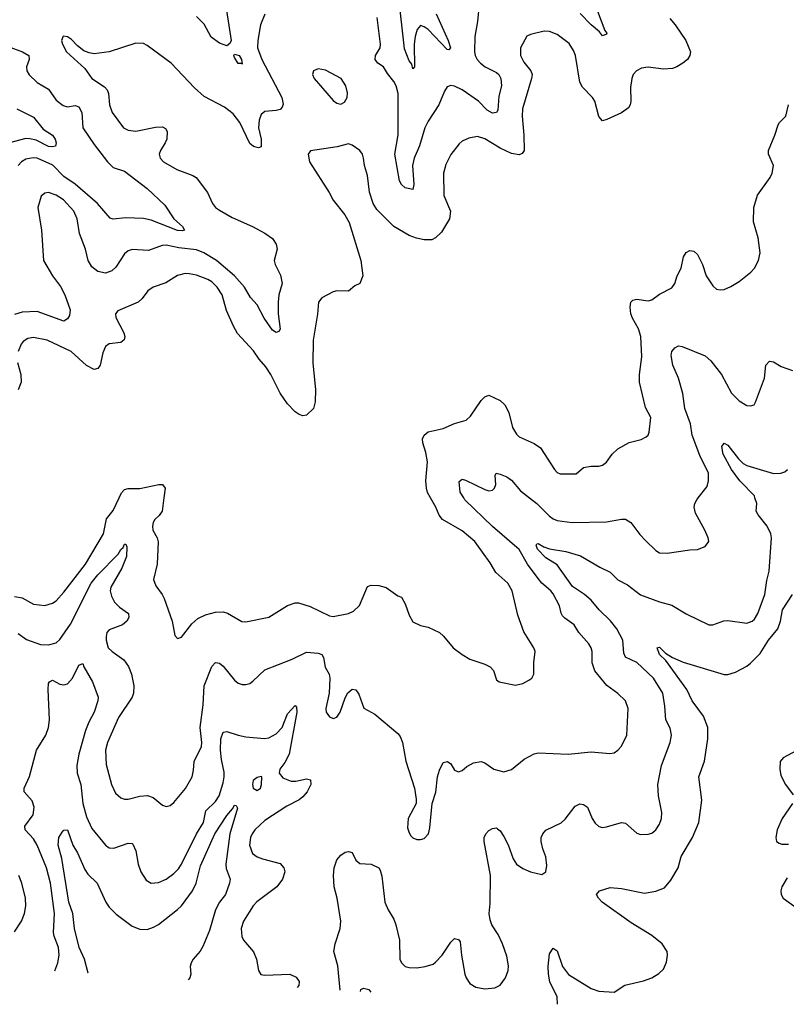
# Model space of a CAD drawing. Header units: inches. Extents: x 1173000 to 1307049, y 522583 to 678455.
# Tile 111 of 256: x 1234698 to 1238738, y 527331 to 532519. Entities that reach past the tile are written whole.
import ezdxf

# ---------------------------------------------------------------- set-up
doc = ezdxf.new("R2010")
doc.units = ezdxf.units.IN
doc.header["$MEASUREMENT"] = 0
doc.layers.add('B2532', color=7, linetype='Continuous')
doc.layers.add('B2533', color=7, linetype='Continuous')

msp = doc.modelspace()

# ---------------------------------------------------------------- linework, layer by layer
at = {"layer": 'B2532', "color": 5}
for points, elevation in [([(1234670, 529480.6), (1234710, 529472.6), (1234770, 529439.1), (1234830, 529433.4), (1234870, 529444.6), (1234890, 529457.4), (1234930, 529502.8), (1235045, 529650), (1235139.9, 529810), (1235155.5, 529890), (1235190, 529933.4), (1235221.6, 530000)], 780), ([(1234690, 529285), (1234733.4, 529253.4), (1234806.9, 529226.9), (1234850, 529225.3), (1234890, 529235.4), (1234910, 529253.2), (1234966.1, 529333.9), (1235075.1, 529550), (1235110, 529593.5), (1235216.2, 529703.8), (1235230, 529727.2), (1235242.2, 529737.8), (1235250, 529756.3), (1235256.3, 529756.3), (1235262.5, 529742.5), (1235260.1, 529690), (1235236.8, 529630), (1235177.4, 529530), (1235174.5, 529510), (1235181.7, 529481.7), (1235198, 529450), (1235223.4, 529423.4), (1235270.7, 529390), (1235273.4, 529370), (1235262, 529350), (1235238.8, 529330), (1235170, 529304.7), (1235157.4, 529290), (1235152.9, 529270), (1235153.1, 529250), (1235164.6, 529210), (1235184.4, 529190), (1235245.7, 529145.7), (1235270.8, 529110.8), (1235287.3, 529070), (1235299.6, 529010), (1235296.9, 528970), (1235290.2, 528950), (1235218, 528842), (1235160.9, 528710), (1235149.2, 528670), (1235154.2, 528594.2), (1235180.9, 528490), (1235203.2, 528443.2), (1235230, 528419.5), (1235250, 528412.2), (1235270, 528412), (1235330, 528428.8), (1235371.6, 528431.6), (1235400.9, 528420.9), (1235450, 528380.7), (1235470, 528374), (1235490, 528378.8), (1235510, 528394.8), (1235571, 528469), (1235606, 528530), (1235614.3, 528565.7), (1235617.8, 528610), (1235655.7, 528690), (1235657.5, 528710), (1235649.3, 528790), (1235663.9, 528910), (1235669.9, 529010), (1235710, 529110.5), (1235730, 529132.4), (1235750, 529128.8), (1235770, 529113.1), (1235830, 529038.9), (1235850, 529023.1), (1235870, 529016), (1235890, 529017), (1235910, 529022.4), (1235926.1, 529033.9), (1235990, 529093.4), (1236134, 529150), (1236210, 529187.6), (1236270, 529182.2), (1236290, 529173.8), (1236298.1, 529158.1), (1236308.5, 529108.5), (1236328.1, 529070), (1236332.7, 529050), (1236329.2, 528970), (1236310.3, 528890), (1236312.4, 528870), (1236330, 528846), (1236350, 528836.4), (1236370, 528844.4), (1236386.3, 528870), (1236413.1, 528946.9), (1236427.6, 528972.4), (1236450, 528992.2), (1236468.5, 528988.5), (1236485.2, 528965.3), (1236511.9, 528891.9), (1236570, 528859.5), (1236690, 528758.3), (1236702.8, 528742.8), (1236715.8, 528710), (1236732.4, 528612.4), (1236778.4, 528470), (1236787.9, 528412.1), (1236787.7, 528390), (1236744.6, 528310), (1236742, 528262), (1236750, 528234.8), (1236759.9, 528219.9), (1236770, 528208.4), (1236790, 528199.3), (1236810, 528199.3), (1236830, 528205.5), (1236851.5, 528230), (1236859.4, 528260.6), (1236872, 528390), (1236891.1, 528448.9), (1236899.6, 528530), (1236910, 528564.7), (1236930, 528604.7), (1236952, 528610), (1236970, 528598), (1236990, 528564.7), (1237010, 528556), (1237030, 528562.8), (1237055.1, 528584.9), (1237090, 528603.8), (1237130, 528610.4), (1237150, 528604), (1237196, 528570), (1237250, 528557.1), (1237290, 528568.5), (1237356.2, 528623.8), (1237408.5, 528651.6), (1237430, 528657), (1237588.9, 528648.9), (1237710, 528662), (1237807.9, 528652.1), (1237830, 528657.1), (1237850, 528670.5), (1237870, 528690.6), (1237897.7, 528750), (1237904, 528890), (1237889.8, 528929.8), (1237850, 528969.7), (1237791.5, 529011.5), (1237729.2, 529089.2), (1237715.3, 529130), (1237715.1, 529190), (1237709.8, 529210), (1237697.6, 529230), (1237644.2, 529290), (1237620.5, 529330), (1237570, 529365.6), (1237558.7, 529378.7), (1237551.4, 529391.4), (1237542, 529430), (1237510, 529494.4), (1237497.7, 529510), (1237450, 529550.6), (1237430, 529575), (1237373.8, 529650), (1237330, 529727.4), (1237188.9, 529848.9), (1237044.4, 529990), (1237038.2, 530000)], 760), ([(1235458, 530000), (1235448.2, 529930), (1235433.2, 529906.8), (1235410, 529885.7), (1235400.9, 529870), (1235397.4, 529850), (1235399.8, 529830), (1235423, 529790), (1235428.3, 529768.3), (1235421.7, 529650), (1235403.6, 529570), (1235415.6, 529535.6), (1235449.1, 529490), (1235458.5, 529470), (1235501.3, 529350), (1235514.8, 529274.8), (1235530, 529258), (1235550, 529266), (1235604.4, 529335.6), (1235636.2, 529363.8), (1235676.2, 529383.8), (1235730, 529398), (1235770, 529398.5), (1235792.3, 529392.3), (1235868.9, 529348.9), (1235890, 529345.7), (1236010, 529371.5), (1236110, 529432.3), (1236150, 529446.5), (1236167.3, 529447.3), (1236227.9, 529427.9), (1236330, 529378), (1236350, 529375.5), (1236430, 529390.5), (1236456.6, 529403.4), (1236488.1, 529431.9), (1236530, 529533.4), (1236550, 529539.3), (1236590, 529537.6), (1236630, 529528.2), (1236690, 529482.8), (1236710, 529476), (1236730, 529441), (1236750, 529381), (1236770, 529346.8), (1236810, 529326.8), (1236850, 529318.8), (1236910, 529290.4), (1236931.3, 529271.3), (1236981.6, 529210), (1237030, 529174.4), (1237070, 529150.5), (1237150, 529124), (1237178, 529110), (1237194.8, 529090), (1237210, 529041), (1237224.7, 529030), (1237310, 529013.4), (1237350, 529022), (1237381.2, 529038.8), (1237397.2, 529050), (1237407, 529070), (1237407.2, 529132.8), (1237415.1, 529190), (1237407, 529210), (1237354.1, 529294.1), (1237322.5, 529382.5), (1237292.4, 529510), (1237269.6, 529550), (1237207.1, 529607.1), (1237177, 529657), (1237096.4, 529770), (1237030, 529826.6), (1236925.6, 529885.6), (1236908.5, 529908.5), (1236891.1, 529950), (1236863.2, 530000)], 780), ([(1236386.1, 527405.1), (1236374.4, 527534.4), (1236354, 527610), (1236360.8, 527650), (1236387.5, 527730), (1236391.1, 527770), (1236371.6, 527890), (1236355.2, 527950), (1236351.2, 528010), (1236355.8, 528050), (1236370, 528092.4), (1236390, 528117.6), (1236413.4, 528133.4), (1236430, 528136.3), (1236450, 528130.8), (1236470, 528091), (1236490, 528074), (1236550, 528070.4), (1236590, 528050.4), (1236598, 528038), (1236607, 528007), (1236621.8, 527870), (1236639.6, 527830), (1236670, 527779.3), (1236680.7, 527750), (1236699.5, 527670), (1236701.7, 527570), (1236710.4, 527550), (1236730, 527530.4), (1236750, 527524.6), (1236790, 527524), (1236835.3, 527530), (1236876.3, 527543.7), (1236890, 527552.7), (1236924.2, 527590), (1236970, 527658.8), (1236990, 527678), (1236996.9, 527676.9), (1237010, 527672), (1237019.8, 527659.8), (1237026.7, 527590), (1237044, 527490), (1237050.3, 527470), (1237070, 527440.3), (1237101.5, 527421.5), (1237150, 527412.9), (1237202.3, 527417.7), (1237230, 527431.4), (1237258.9, 527470), (1237271.3, 527510), (1237273.6, 527533.6), (1237265.3, 527585.3), (1237243, 527650), (1237219.5, 527699.5), (1237186.6, 527750), (1237176.6, 527776.6), (1237172.3, 527810), (1237177.6, 527862.4), (1237179.8, 528010), (1237146.2, 528190), (1237145.7, 528210), (1237153.6, 528230), (1237170, 528246.4), (1237190, 528257), (1237210, 528260.5), (1237216.2, 528256.2), (1237230, 528245.5), (1237250, 528214.9), (1237271.5, 528171.5), (1237298.5, 528098.5), (1237316.5, 528070), (1237350, 528046.4), (1237390, 528029.1), (1237450, 528015.5), (1237471.1, 528028.9), (1237476.6, 528063.4), (1237470, 528109), (1237454.2, 528150), (1237446.9, 528190), (1237446.9, 528210), (1237454.3, 528230), (1237470.8, 528249.2), (1237552.2, 528287.8), (1237573, 528307), (1237625.2, 528374.8), (1237650, 528388), (1237670, 528384.9), (1237690.4, 528370), (1237714.9, 528310), (1237730, 528286.4), (1237750, 528267.4), (1237770, 528263.1), (1237790, 528266), (1237870, 528288.7), (1237890, 528284.9), (1237950, 528232.7), (1237970, 528226.4), (1238010, 528227), (1238030, 528232.4), (1238051.1, 528250), (1238070, 528280.5), (1238080.4, 528310), (1238082.8, 528342.8), (1238065.1, 528430), (1238061.5, 528490), (1238079.8, 528590), (1238125.4, 528710), (1238133.7, 528750), (1238126.4, 528786.4), (1238102.7, 528830), (1238098.2, 528901.8), (1238087.2, 528970), (1238038.7, 529050), (1237950, 529132.7), (1237890, 529160.5), (1237881.4, 529181.4), (1237876.1, 529250), (1237845.7, 529310), (1237812.1, 529352.1), (1237751.4, 529410), (1237710, 529460.8), (1237675.1, 529490), (1237612.1, 529532.1), (1237530, 529647.1), (1237470, 529684.1), (1237427.2, 529730), (1237419.1, 529750), (1237422.4, 529757.6), (1237430, 529759.6), (1237461, 529741), (1237490, 529730.8), (1237576.3, 529716.3), (1237653.6, 529693.6), (1237754.5, 529634.5), (1237810, 529607.6), (1237850, 529568.6), (1237900.8, 529540.8), (1237970, 529488.4), (1238070, 529451.1), (1238135.2, 529435.2), (1238210, 529388.9), (1238329.4, 529330.6), (1238350, 529330.4), (1238408.8, 529351.2), (1238430, 529354), (1238530, 529339.5), (1238557.6, 529350), (1238570, 529360.3), (1238588.6, 529390), (1238625.6, 529490), (1238635.2, 529564.8), (1238647, 529613), (1238660.3, 529790), (1238656.4, 529810), (1238638, 529850), (1238589.6, 529910), (1238579.6, 529930), (1238582.3, 529970), (1238573, 530000)], 740), ([(1237384.7, 530000), (1237423.7, 529970), (1237490, 529903.1), (1237510, 529888.9), (1237530, 529880.8), (1237610, 529869.3), (1237790, 529873.4), (1237870, 529887.9), (1237890, 529887.2), (1237918, 529870), (1237966.4, 529806.4), (1237995.6, 529775.6), (1238050, 529721.6), (1238070, 529710.6), (1238110, 529707.7), (1238230, 529726.7), (1238270, 529727.7), (1238310, 529744), (1238329.2, 529770), (1238326.6, 529790), (1238309.5, 529830), (1238259.2, 529919.2), (1238252.4, 529950), (1238255.4, 529970), (1238266.6, 529990), (1238274.3, 530000)], 760), ([(1237532.4, 527331.4), (1237529.8, 527370), (1237491.2, 527450), (1237483.9, 527490), (1237482.8, 527530), (1237490, 527598), (1237510, 527627.3), (1237530, 527613.4), (1237557.9, 527530), (1237589.3, 527489.3), (1237710, 527414.5), (1237750, 527401.1), (1237830, 527395.5), (1237887.9, 527432.1), (1237985.5, 527454.5), (1238029, 527471), (1238066.9, 527493.1), (1238090, 527517.1), (1238107.1, 527552.9), (1238112.8, 527590), (1238109.8, 527610), (1238084.2, 527650), (1238030, 527694.1), (1237921, 527761), (1237768.2, 527870), (1237747.8, 527890), (1237738.4, 527910), (1237753.2, 527930), (1237810, 527946.2), (1237870, 527942.2), (1237990, 527916.9), (1238050, 527926.7), (1238095.6, 527944.5), (1238130, 527984.9), (1238167.8, 528050), (1238183.5, 528110), (1238244.2, 528210), (1238276.5, 528290), (1238293.7, 528406.3), (1238277.8, 528530), (1238306.8, 528613.2), (1238324.5, 528730), (1238324.1, 528790), (1238301.2, 528850), (1238241.6, 528930), (1238214.3, 528990), (1238102.6, 529142.6), (1238070, 529175.3), (1238058, 529210), (1238070, 529213.4), (1238101.3, 529181.3), (1238138.3, 529158.3), (1238193.7, 529133.7), (1238410, 529069.1), (1238430.8, 529069.2), (1238470, 529082), (1238530, 529112.6), (1238550, 529129.1), (1238601, 529179), (1238645, 529250), (1238693.3, 529310), (1238708.3, 529350), (1238718.4, 529410), (1238770, 529490.3)], 720), ([(1234882.5, 527507.6), (1234899.3, 527550), (1234905.5, 527590), (1234901.8, 527630), (1234879.1, 527690), (1234875.8, 527710), (1234881.7, 527810), (1234860.8, 527970), (1234839.1, 528050), (1234790, 528169.7), (1234770, 528203.5), (1234726.2, 528250), (1234723.9, 528270), (1234769, 528330), (1234774.3, 528370), (1234763, 528403), (1234720.5, 528450), (1234720.5, 528470), (1234748.9, 528531.1), (1234785.6, 528670), (1234834.8, 528750), (1234849.8, 528790), (1234854.8, 528830), (1234847.3, 528990), (1234850, 529021), (1234855.1, 529030), (1234870, 529038.7), (1234910, 529018), (1234930, 529014.9), (1234950, 529020.5), (1234975.6, 529050), (1235010, 529118.8), (1235030, 529126.8), (1235035.2, 529110), (1235081.9, 529030), (1235111.5, 528950), (1235110.1, 528930), (1235089.6, 528870), (1235061.6, 528818.4), (1235045.3, 528774.7), (1235009.5, 528650), (1234998.6, 528590), (1235001.3, 528550), (1235020.1, 528490), (1235031.1, 528390), (1235050, 528319.5), (1235077.2, 528257.2), (1235150, 528170.3), (1235170, 528155.6), (1235193.4, 528153.4), (1235270, 528179.7), (1235290, 528178.9), (1235294.6, 528174.6), (1235310, 528140.7), (1235322.9, 528070), (1235336.5, 528030), (1235364.8, 527984.8), (1235390, 527970.3), (1235430, 527973.1), (1235470, 527991.4), (1235510, 528020.2), (1235534.1, 528045.9), (1235551.3, 528070), (1235629.9, 528230.1), (1235666.2, 528290), (1235678.1, 528350), (1235730, 528400.5), (1235748.8, 528430), (1235770, 528497.6), (1235775.4, 528530), (1235775.2, 528555.2), (1235760.7, 528620.7), (1235755.9, 528670), (1235757.5, 528730), (1235770, 528764.9), (1235790, 528769), (1235850, 528749), (1235890, 528741.3), (1235987.3, 528732.7), (1236010, 528736.1), (1236050, 528757.3), (1236080.9, 528790), (1236110, 528861.1), (1236150, 528904.9), (1236156.7, 528896.7), (1236157.5, 528870), (1236118, 528650), (1236095.4, 528604.6), (1236068.9, 528570), (1236064.4, 528550), (1236084.8, 528524.8), (1236127.9, 528507.9), (1236153.6, 528506.4), (1236210, 528519.3), (1236230, 528514.8), (1236231.6, 528490), (1236213.6, 528450), (1236190, 528424.2), (1236170, 528408.9), (1236104.9, 528375.1), (1235990, 528300.2), (1235936.5, 528250), (1235922.8, 528230), (1235913.8, 528210), (1235908.1, 528170), (1235925.4, 528125.4), (1235948.4, 528108.4), (1235977, 528097), (1236070, 528072.8), (1236090.2, 528050.2), (1236094.4, 528030), (1236082.6, 527990), (1236052.2, 527950), (1235948.3, 527871.7), (1235927.7, 527850), (1235876.9, 527770), (1235864.9, 527730), (1235868.2, 527688.2), (1235877.6, 527670), (1235930, 527607.7), (1235944.9, 527570), (1235956.4, 527510), (1235968.7, 527488.7), (1235990, 527484.4), (1236122, 527490), (1236154.4, 527474.4), (1236170, 527451), (1236168, 527430), (1236159.7, 527419.1)], 740), ([(1238790, 528667.5), (1238720.9, 528630), (1238706, 528610), (1238703.2, 528570), (1238710, 528537.3), (1238733.4, 528490), (1238774.8, 528434.8)], 720), ([(1235058.9, 527496), (1235039.4, 527570), (1235010.8, 527630), (1234986.3, 527730), (1234977.5, 527810), (1234957.1, 527870), (1234919.2, 528099.2), (1234900.7, 528170), (1234903.8, 528210), (1234921.4, 528238.6), (1234930, 528248.4), (1234950, 528251), (1234978.6, 528170), (1235002, 528130), (1235041.3, 528041.3), (1235057, 528017), (1235106.5, 527970), (1235152.1, 527870), (1235170, 527843.2), (1235206.6, 527806.6), (1235290, 527743.9), (1235330, 527727.3), (1235370, 527726.4), (1235402.7, 527737.3), (1235430, 527752.7), (1235530, 527831), (1235550, 527850.2), (1235609.3, 527930), (1235627.1, 527970), (1235650, 528060.3), (1235725.6, 528230), (1235790, 528326), (1235819.4, 528360.6), (1235830, 528381.3), (1235839.2, 528379.2), (1235844.9, 528364.9), (1235805.6, 528230), (1235783.8, 528070), (1235786.1, 528046.1), (1235806.4, 527990), (1235804, 527970), (1235781.5, 527910), (1235750, 527868.8), (1235730.1, 527830), (1235698.9, 527721.1), (1235663.5, 527636.5), (1235649, 527611), (1235611.7, 527570), (1235600.7, 527550), (1235596.1, 527530), (1235600.2, 527490), (1235594.9, 527470), (1235585.8, 527460)], 720), ([(1238770.2, 528390), (1238716.1, 528310), (1238690.2, 528250), (1238683.2, 528210), (1238685.7, 528190), (1238699.6, 528179.6), (1238714.9, 528174.9), (1238750, 528175)], 720), ([(1234670, 527713.7), (1234706.6, 527770), (1234722.2, 527810), (1234730.8, 527850), (1234728.6, 527890), (1234709.7, 527970), (1234692.4, 528010)], 760), ([(1238743, 527997), (1238714.6, 527950), (1238708.8, 527930), (1238710.3, 527910.3), (1238722.4, 527890), (1238796.9, 527836.9)], 720), ([(1236494, 527398.4), (1236496.1, 527410), (1236510, 527416.6), (1236537.1, 527410), (1236547.5, 527395)], 720)]:
    msp.add_lwpolyline(points, dxfattribs=dict(at, elevation=elevation))
at = {"layer": 'B2532', "color": 5, "elevation": 740}
msp.add_lwpolyline([(1235971.2, 528531.2), (1235950, 528526.6), (1235928.6, 528510), (1235924.7, 528490), (1235928.5, 528470), (1235950, 528458.4), (1235966.6, 528470), (1235972, 528490), (1235974, 528530)], close=True, dxfattribs=at)
at = {"layer": 'B2533', "color": 5}
for points, elevation in [([(1236893, 532550), (1236956.4, 532410), (1236968.4, 532371.6), (1236959.4, 532360.6), (1236950, 532361.6), (1236850, 532467.2), (1236830, 532482.2), (1236810, 532488.5), (1236792.1, 532467.9), (1236781.5, 532430), (1236777.4, 532390), (1236778, 532270), (1236770, 532260.9), (1236764.1, 532284.1), (1236750, 532301.6), (1236726, 532366), (1236693.9, 532650)], 740), ([(1237119.3, 532600.7), (1237111.2, 532510), (1237096.5, 532430), (1237094, 532350), (1237097.8, 532330), (1237108.4, 532310), (1237126.8, 532290), (1237150.2, 532270), (1237210, 532240.7), (1237222.6, 532230), (1237233.9, 532210), (1237236.4, 532170), (1237223, 532117), (1237217.2, 532042.8), (1237210, 532029.9), (1237190, 532025.9), (1237162.2, 532042.2), (1237115.6, 532090), (1237030, 532148.7), (1236990, 532168.2), (1236970, 532172.8), (1236950, 532164.5), (1236936.9, 532143.1), (1236907.3, 532070), (1236850, 531984), (1236832.6, 531950), (1236804.9, 531855.1), (1236777.5, 531790), (1236768.6, 531750), (1236775.5, 531650), (1236770, 531624.5), (1236730, 531634), (1236709.9, 531649.9), (1236699.8, 531670), (1236675.4, 531810), (1236691.6, 531911.6), (1236692.5, 532130), (1236681.9, 532170), (1236670, 532193.8), (1236635.7, 532235.7), (1236614.4, 532270), (1236585, 532290), (1236571.4, 532310), (1236572.8, 532330), (1236596.9, 532370), (1236599.7, 532390), (1236582.3, 532530)], 760), ([(1235990, 532549), (1235967.7, 532492.2), (1235952, 532410), (1235951.9, 532370), (1235973, 532310), (1236079.7, 532110), (1236085.9, 532074.1), (1236081, 532059), (1236070, 532046.2), (1236050, 532039.8), (1235990, 532035.3), (1235970, 532018.7), (1235959, 531990), (1235956.1, 531950), (1235970.2, 531889.8), (1235970.4, 531850), (1235955.9, 531844.1), (1235930, 531851.8), (1235910, 531867.6), (1235858.2, 531978.2), (1235823.6, 532023.6), (1235777.6, 532057.6), (1235670, 532114.7), (1235619.6, 532159.6), (1235496.3, 532290), (1235370, 532382.7), (1235350, 532393.7), (1235310, 532395.6), (1235170, 532349.8), (1235090, 532339.2), (1235063.7, 532343.7), (1235035.6, 532355.6), (1235001.7, 532381.7), (1234970, 532415.1), (1234950, 532429), (1234927.1, 532432.9), (1234918.8, 532410), (1234923, 532390), (1234944.9, 532350), (1235041.6, 532261.6), (1235077.7, 532210), (1235145, 532165), (1235159, 532150), (1235166.4, 532130), (1235170.2, 532070), (1235185.8, 532030), (1235244.2, 531950), (1235270, 531936.9), (1235310, 531931.1), (1235413.3, 531953.3), (1235450, 531953.8), (1235466.1, 531946.1), (1235474.6, 531930), (1235472.4, 531890), (1235465.2, 531870), (1235439, 531830), (1235432.9, 531810), (1235438.9, 531790), (1235455.3, 531770), (1235525.5, 531730), (1235610, 531698.2), (1235627.2, 531687.2), (1235688.2, 531608.2), (1235713.1, 531550), (1235730, 531530.3), (1235750, 531516), (1235816.9, 531476.9), (1235923.8, 531430), (1235990, 531394.9), (1236030, 531366.8), (1236050, 531336), (1236054.4, 531310), (1236039.3, 531250), (1236043.8, 531230), (1236072.6, 531172.6), (1236080.8, 531130), (1236064, 531070), (1236059.2, 531030), (1236060.8, 530970), (1236070.8, 530889.2), (1236062.9, 530877.1), (1236050, 530871.2), (1236030, 530882.4), (1235986.4, 530946.4), (1235950, 531016.9), (1235915, 531055), (1235882.4, 531110), (1235829.9, 531170), (1235735.8, 531250), (1235669, 531290), (1235630, 531307.1), (1235536.3, 531316.3), (1235469.6, 531330.4), (1235447.7, 531330), (1235376.5, 531303.5), (1235290, 531308.4), (1235270, 531302), (1235250, 531285.6), (1235204.1, 531215.9), (1235184, 531196), (1235150, 531183.1), (1235110, 531191.7), (1235077.2, 531217.2), (1235058.2, 531250), (1235044, 531310), (1235012.8, 531392.8), (1235000.7, 531470), (1234982.2, 531510), (1234928.4, 531570), (1234890, 531594.2), (1234850, 531608.3), (1234830, 531605.6), (1234810.3, 531589.7), (1234793.8, 531530), (1234812.3, 531410), (1234823.2, 531250), (1234871.3, 531170), (1234912.7, 531112.7), (1234935.5, 531070), (1234963.6, 530990), (1234959.6, 530960.4), (1234950, 530943.7), (1234930, 530931.3), (1234790, 530982.2), (1234710, 530977.6), (1234670, 530965.6)], 760), ([(1238124.9, 532524.9), (1238152.7, 532492.7), (1238209.1, 532410), (1238233.1, 532350), (1238230.2, 532329.8), (1238217.6, 532310), (1238192.4, 532290), (1238160.5, 532270), (1238138, 532262), (1238090, 532258.8), (1238010, 532269.7), (1237975.6, 532264.4), (1237947.7, 532250), (1237930.3, 532229.7), (1237923.1, 532210), (1237917.5, 532162.5), (1237919.5, 532090), (1237915.8, 532070), (1237905.8, 532054.2), (1237870, 532027.6), (1237792.7, 531992.7), (1237770, 531987), (1237749.7, 532009.7), (1237728.5, 532090), (1237716, 532110), (1237663.7, 532163.7), (1237649.2, 532189.2), (1237626.6, 532330), (1237616.8, 532356.8), (1237593.3, 532393.3), (1237530, 532440.5), (1237490, 532456.2), (1237462, 532458), (1237390, 532441.6), (1237370, 532432), (1237338, 532370), (1237337.4, 532330), (1237355.1, 532295.1), (1237391.8, 532250), (1237398, 532230), (1237395.6, 532210), (1237347.8, 532050), (1237346, 532010), (1237355.4, 531910), (1237355.8, 531830), (1237345.3, 531814.7), (1237330, 531807), (1237290, 531814.1), (1237230, 531842.3), (1237150, 531892.2), (1237110, 531903.5), (1237064.4, 531895.5), (1237030, 531879.1), (1237014.2, 531865.8), (1236970, 531809.6), (1236944.3, 531755.7), (1236931.1, 531710), (1236933.5, 531593.5), (1236968.5, 531510), (1236962.7, 531470), (1236920.9, 531399.1), (1236890, 531369.8), (1236870, 531359.8), (1236830, 531359.8), (1236788.3, 531368.3), (1236750, 531382.4), (1236669.9, 531429.9), (1236579.3, 531519.3), (1236561.5, 531550), (1236541.7, 531610), (1236530, 531698), (1236514.5, 531750), (1236509.6, 531789.6), (1236503.7, 531810), (1236489.6, 531829.6), (1236450, 531857.2), (1236430, 531865.2), (1236370.3, 531849.7), (1236230, 531829), (1236217.3, 531810), (1236225.3, 531770), (1236328.8, 531608.8), (1236350, 531568.8), (1236410.9, 531490.9), (1236434.3, 531450), (1236494.9, 531250), (1236505.5, 531170), (1236490.5, 531129.5), (1236463.8, 531116.2), (1236430.4, 531089.6), (1236370, 531089.7), (1236350, 531085.1), (1236290, 531053.3), (1236272.4, 531030), (1236267.4, 530967.4), (1236244.6, 530830), (1236242.6, 530710), (1236256.3, 530570), (1236254.9, 530505.1), (1236245.5, 530470), (1236210, 530435.1), (1236190, 530432), (1236170, 530439.6), (1236150, 530453.6), (1236110, 530495.8), (1236070, 530551.3), (1236021, 530650), (1235995.8, 530690), (1235960.2, 530730), (1235930, 530773.8), (1235846.4, 530866.4), (1235824.2, 530904.2), (1235787.6, 530987.6), (1235764.4, 531070), (1235737.8, 531110), (1235710, 531138), (1235690, 531150.8), (1235630, 531172.9), (1235590, 531180.4), (1235570, 531181.5), (1235530, 531172.1), (1235467.8, 531132.2), (1235400.7, 531110), (1235372.7, 531090), (1235343.7, 531050), (1235321.6, 531030), (1235214.8, 530985.2), (1235203.1, 530970), (1235203.6, 530950), (1235246.2, 530870), (1235251.3, 530850), (1235247.8, 530832.2), (1235230, 530818.5), (1235170, 530811.8), (1235150, 530797.4), (1235135.8, 530764.2), (1235121, 530699), (1235110, 530680.5), (1235090, 530676.4), (1235050, 530696.5), (1234969.7, 530770), (1234842, 530830), (1234770, 530845), (1234741.1, 530838.9), (1234716.3, 530823.7), (1234706, 530810), (1234690.2, 530770)], 780), ([(1235787.3, 532567.3), (1235812.2, 532410), (1235805.5, 532394.5), (1235790, 532381.5), (1235750, 532395.7), (1235706.9, 532426.9), (1235670, 532494.7), (1235630, 532536.2)], 740), ([(1237743.6, 532563.6), (1237782.3, 532462.3), (1237792, 532448), (1237790, 532442), (1237770, 532433.2), (1237754.3, 532454.3), (1237710, 532491.6), (1237652.4, 532552.4)], 760), ([(1234637.2, 532377.1), (1234712.7, 532350), (1234745.3, 532330), (1234747.6, 532310), (1234733.4, 532270), (1234734.7, 532250), (1234748.2, 532228.2), (1234790, 532188.9), (1234850, 532153.1), (1234890, 532094.6), (1234926.6, 532066.6), (1234950, 532060.7), (1234990, 532066.2), (1235010, 532060.3), (1235024.3, 532030), (1235030.2, 531950), (1235090, 531860.8), (1235160.2, 531770), (1235190, 531739.7), (1235250, 531721.7), (1235370.2, 531630), (1235462.2, 531542.2), (1235509.3, 531469.3), (1235556.5, 531430), (1235566.8, 531410), (1235554.1, 531405.9), (1235530, 531407.9), (1235390, 531463.7), (1235350, 531472.2), (1235255.9, 531475.9), (1235190, 531468.7), (1235173.9, 531473.9), (1235107.9, 531550), (1234990, 531652), (1234930, 531692.8), (1234871.8, 531751.8), (1234790, 531788.8), (1234768.5, 531791.5), (1234730, 531783.7), (1234706.8, 531770), (1234689.7, 531750.3)], 740), ([(1236863.2, 530000), (1236847.8, 530027.8), (1236841.5, 530050), (1236838, 530090), (1236846.3, 530190), (1236838.3, 530238.3), (1236821.7, 530290), (1236821.5, 530310), (1236829.8, 530330), (1236850, 530347.2), (1236930, 530365.3), (1236988.9, 530391.1), (1237050, 530409.2), (1237074, 530430), (1237130, 530513.4), (1237150, 530532.4), (1237170, 530540.4), (1237230, 530512.6), (1237254.9, 530490), (1237275.5, 530450), (1237295.5, 530370), (1237315.4, 530335.4), (1237330, 530321.7), (1237410, 530285.3), (1237442.6, 530262.6), (1237515.8, 530150), (1237530, 530132.7), (1237545.7, 530125.7), (1237630, 530127.2), (1237670, 530160.4), (1237710, 530167.2), (1237750, 530167), (1237770, 530172.7), (1237790, 530188), (1237820.5, 530230), (1237850, 530258), (1237910, 530292), (1237973.6, 530306.4), (1237999.6, 530320.4), (1238009.5, 530330.5), (1238014.5, 530345.5), (1238023.7, 530423.7), (1237995.8, 530475.8), (1237965.1, 530610), (1237964.8, 530650), (1237977.2, 530742.8), (1237970.7, 530850), (1237959.8, 530890), (1237926.7, 530946.7), (1237918.6, 530970), (1237915.1, 531005), (1237918, 531030), (1237930, 531041.1), (1237950, 531046), (1238010, 531038.3), (1238030, 531043), (1238070, 531072.1), (1238133.9, 531106.1), (1238150.6, 531129.4), (1238162.4, 531170), (1238183.9, 531210), (1238195.6, 531270), (1238210, 531293), (1238230, 531302.4), (1238250, 531298.7), (1238270, 531281.6), (1238296.9, 531230), (1238314.9, 531170), (1238350, 531117.1), (1238370, 531099.1), (1238390, 531095.5), (1238410, 531098), (1238446.5, 531113.5), (1238490, 531140.5), (1238550.9, 531189.1), (1238569.8, 531210.2), (1238591.5, 531250), (1238599.7, 531290), (1238589.7, 531370), (1238565.4, 531454.6), (1238567.8, 531530), (1238586.1, 531593.9), (1238653, 531687), (1238663.5, 531710), (1238669.8, 531750), (1238644, 531810), (1238644, 531830), (1238677.3, 531910), (1238694.7, 531965.3), (1238702, 531978), (1238735.1, 532010), (1238749.3, 532070)], 780), ([(1234681.8, 532050), (1234770, 532005.6), (1234822.1, 531942.1), (1234870.2, 531910), (1234884.2, 531890), (1234890.2, 531869.8), (1234886.7, 531853.3), (1234871.4, 531848.6), (1234850, 531850.5), (1234783.7, 531883.7), (1234751.9, 531891.9), (1234730, 531892.3), (1234643.2, 531870)], 720), ([(1238274.3, 530000), (1238320.4, 530059.6), (1238327.8, 530090), (1238327.8, 530130), (1238282.4, 530222.4), (1238242.5, 530330), (1238233.3, 530390), (1238203.1, 530470), (1238192.8, 530550), (1238169.2, 530630), (1238139.3, 530699.3), (1238130.5, 530750), (1238135, 530770), (1238150, 530790.2), (1238170, 530801.3), (1238190, 530797.8), (1238310, 530747.9), (1238340.9, 530720.9), (1238396.1, 530650), (1238450, 530550.5), (1238490, 530510.5), (1238530, 530485.5), (1238550, 530484.9), (1238569.5, 530490.5), (1238576.6, 530503.4), (1238623.5, 530630), (1238630, 530698.8), (1238650, 530719.3), (1238670, 530716.4), (1238711.3, 530691.3), (1238770, 530671.4)], 760), ([(1234686.6, 530713.4), (1234703.3, 530650), (1234706, 530610), (1234690, 530568.5)], 780), ([(1238573, 530000), (1238569.9, 530010), (1238493.4, 530090), (1238448.9, 530148.9), (1238405.7, 530230), (1238398.8, 530270), (1238410, 530288.7), (1238430, 530276.5), (1238485.3, 530205.3), (1238510, 530180.2), (1238530, 530169.4), (1238670, 530128.4), (1238710, 530130.2), (1238730, 530137.3), (1238744.4, 530150)], 740), ([(1237038.2, 530000), (1237019.8, 530030), (1237014.5, 530085.5), (1237030, 530097.4), (1237046.6, 530093.4), (1237150, 530043.5), (1237170, 530036.9), (1237190, 530039.6), (1237199.8, 530050), (1237206.6, 530070), (1237202.8, 530117.2), (1237209.7, 530130.4), (1237230, 530124.6), (1237265.5, 530110), (1237290, 530093.7), (1237336.8, 530036.8), (1237384.7, 530000)], 760), ([(1235221.6, 530000), (1235234, 530026), (1235250, 530043.6), (1235270, 530049.2), (1235330, 530048.5), (1235430.2, 530070.2), (1235450.4, 530070), (1235464.9, 530050), (1235458, 530000)], 780)]:
    msp.add_lwpolyline(points, dxfattribs=dict(at, elevation=elevation))
for points, elevation in [([(1235870, 532284), (1235867.7, 532287.7), (1235850, 532287.7), (1235830, 532319.6), (1235826.3, 532330), (1235830, 532336.9), (1235853.7, 532330), (1235866, 532310)], 740), ([(1236270, 532260.5), (1236245.5, 532250), (1236241.6, 532230), (1236250.4, 532210), (1236350, 532093.4), (1236370, 532079.1), (1236390, 532074), (1236410, 532084), (1236423.6, 532110), (1236425.4, 532134.6), (1236415.8, 532170), (1236391.5, 532210), (1236310, 532254)], 780)]:
    msp.add_lwpolyline(points, close=True, dxfattribs=dict(at, elevation=elevation))

doc.saveas('drawing.dxf')
